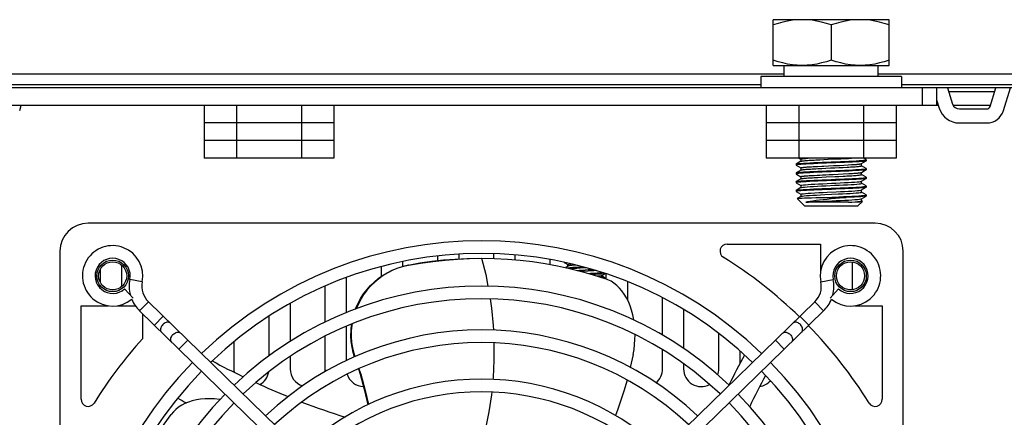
# Model space of a CAD drawing. Extents: x -4139 to -1089, y -1564 to 1941.
# Tile 142 of 160: x -3031 to -2891, y 1669 to 1726. Entities that reach past the tile are written whole.
import ezdxf

# ---------------------------------------------------------------- set-up
doc = ezdxf.new("R2010")
doc.units = 0
doc.header["$LTSCALE"] = 23.1
for name, color, linetype in [('E_FENGSHANZHAO_D120_2_10_1', 7, 'CONTINUOUS'), ('E_FENGSHANZHAO_D120_2_5_1_', 7, 'CONTINUOUS'), ('E_FENGSHANZHAO_D120_2_7_1_', 7, 'CONTINUOUS'), ('E_FENGSHANZHAO_D120_2_8_1_', 7, 'CONTINUOUS'), ('E_FENGSHANZHAO_D120_2_9_1_', 7, 'CONTINUOUS'), ('FAN_ADDA_AD1224UB-F51_4_1_', 7, 'CONTINUOUS'), ('LDZHJ_SZCYZT_M6X14_3_1_AM_', 7, 'CONTINUOUS'), ('LSZHJ_SZCLJT_M10X20_1_1_AM', 7, 'CONTINUOUS'), ('SE5M_BASE_FAN_A_3_1_1_AM_0', 7, 'CONTINUOUS'), ('SE5M_BASE_P3_A_3_1_AM_0', 7, 'CONTINUOUS'), ('SE5M_BOTTOM_A_3_1_1_AM_0', 7, 'CONTINUOUS'), ('SE5M_GND_A_3_10_1_AM_0', 7, 'CONTINUOUS'), ('SE5M_GND_A_3_13_1_AM_0', 7, 'CONTINUOUS'), ('SE5M_GND_A_3_14_1_AM_0', 7, 'CONTINUOUS'), ('SE5M_GND_A_3_17_1_AM_0', 7, 'CONTINUOUS'), ('SE5M_GND_A_3_1_1_AM_0', 7, 'CONTINUOUS'), ('SE5M_GND_A_3_6_1_AM_0', 7, 'CONTINUOUS'), ('SE5M_GND_A_3_9_1_AM_0', 7, 'CONTINUOUS'), ('SV5M_ZHONGCENG_A_5_1_1_AM_', 7, 'CONTINUOUS')]:
    doc.layers.add(name, color=color, linetype=linetype)

msp = doc.modelspace()

# ---------------------------------------------------------------- linework, layer by layer
at = {"layer": 'E_FENGSHANZHAO_D120_2_10_1', "color": 7}
for radius, start, end in [(57.5, 46.1248, 133.8752), (55.7, 46.1858, 133.8142), (57.5, 135.6699, 224.3301), (57.5, 315.6699, 44.3301), (55.7, 135.6661, 224.3339), (55.7, 315.6661, 44.3339)]:
    msp.add_arc((-2965.14, 1636.66), radius, start, end, dxfattribs=at)
at = {"layer": 'E_FENGSHANZHAO_D120_2_5_1_', "color": 2}
for p, q in [((-3013.43, 1688.3), (-3015.19, 1688.66)), ((-2916.85, 1688.3), (-2915.09, 1688.66)), ((-3012.55, 1685.46), (-3013.81, 1684.17)), ((-2916.47, 1684.17), (-2917.73, 1685.46)), ((-3011.69, 1682.12), (-3010.44, 1683.41)), ((-2919.84, 1683.41), (-2918.58, 1682.12)), ((-3006.96, 1680.02), (-3008.21, 1678.73)), ((-2922.07, 1678.73), (-2923.32, 1680.02))]:
    msp.add_line(p, q, dxfattribs=at)
at = {"layer": 'E_FENGSHANZHAO_D120_2_5_1_', "color": 7}
for p, q in [((-3014.73, 1686), (-3015.95, 1687.32)), ((-2914.33, 1687.32), (-2915.55, 1686)), ((-2965.91, 1640.07), (-3012.55, 1685.46)), ((-2964.37, 1640.07), (-2917.73, 1685.46)), ((-2967.16, 1638.78), (-3013.81, 1684.17)), ((-2963.12, 1638.78), (-2916.47, 1684.17))]:
    msp.add_line(p, q, dxfattribs=at)
at = {"layer": 'E_FENGSHANZHAO_D120_2_5_1_', "color": 2}
for points in [[(-3010.51, 1682.22), (-3010.6, 1682.11), (-3010.68, 1682), (-3010.74, 1681.88), (-3010.79, 1681.76), (-3010.82, 1681.63), (-3010.83, 1681.51), (-3010.82, 1681.4), (-3010.79, 1681.3), (-3010.74, 1681.21), (-3010.68, 1681.13)], [(-3009.43, 1682.42), (-3009.5, 1682.48), (-3009.6, 1682.53), (-3009.7, 1682.55), (-3009.81, 1682.56), (-3009.93, 1682.55), (-3010.05, 1682.51), (-3010.17, 1682.46), (-3010.29, 1682.4), (-3010.41, 1682.31), (-3010.51, 1682.22)], [(-2919.77, 1682.22), (-2919.87, 1682.31), (-2919.99, 1682.4), (-2920.1, 1682.46), (-2920.23, 1682.51), (-2920.35, 1682.55), (-2920.47, 1682.56), (-2920.58, 1682.55), (-2920.68, 1682.53), (-2920.77, 1682.48), (-2920.85, 1682.42)], [(-2919.6, 1681.13), (-2919.53, 1681.21), (-2919.49, 1681.3), (-2919.46, 1681.4), (-2919.45, 1681.51), (-2919.46, 1681.63), (-2919.49, 1681.76), (-2919.53, 1681.88), (-2919.6, 1682), (-2919.68, 1682.11), (-2919.77, 1682.22)], [(-3009.23, 1679.72), (-3009.29, 1679.79), (-3009.34, 1679.88), (-3009.37, 1679.99), (-3009.38, 1680.1), (-3009.37, 1680.22), (-3009.34, 1680.34), (-3009.29, 1680.46), (-3009.23, 1680.58), (-3009.15, 1680.7), (-3009.06, 1680.8)], [(-3009.06, 1680.8), (-3008.95, 1680.9), (-3008.84, 1680.98), (-3008.72, 1681.05), (-3008.6, 1681.1), (-3008.48, 1681.13), (-3008.36, 1681.14), (-3008.25, 1681.14), (-3008.14, 1681.11), (-3008.05, 1681.07), (-3007.97, 1681.01)], [(-2922.31, 1681.01), (-2922.23, 1681.07), (-2922.14, 1681.11), (-2922.03, 1681.14), (-2921.92, 1681.14), (-2921.8, 1681.13), (-2921.68, 1681.1), (-2921.56, 1681.05), (-2921.44, 1680.98), (-2921.33, 1680.9), (-2921.22, 1680.8)], [(-2921.22, 1680.8), (-2921.13, 1680.7), (-2921.05, 1680.58), (-2920.99, 1680.46), (-2920.94, 1680.34), (-2920.91, 1680.22), (-2920.9, 1680.1), (-2920.91, 1679.99), (-2920.94, 1679.88), (-2920.99, 1679.79), (-2921.05, 1679.72)]]:
    msp.add_lwpolyline(points, dxfattribs=at)
at = {"layer": 'E_FENGSHANZHAO_D120_2_5_1_', "color": 7}
for centre, radius, start, end in [((-3017.64, 1689.16), 4.3, 348.4999, 309.249), ((-2912.64, 1689.16), 4.3, 230.751, 191.5001), ((-3017.64, 1689.16), 2.5, 348.4999, 312.6679), ((-2912.64, 1689.16), 2.5, 227.3321, 191.5001), ((-3010.39, 1687.68), 4.9, 168.4999, 194.9355), ((-2919.89, 1687.68), 4.9, 345.0645, 11.5001), ((-3010.39, 1687.68), 3.1, 168.4999, 225.7794), ((-2919.89, 1687.68), 3.1, 314.2206, 11.5001), ((-3010.39, 1687.68), 4.9, 202.195, 225.7794), ((-2919.89, 1687.68), 4.9, 314.2206, 337.805)]:
    msp.add_arc(centre, radius, start, end, dxfattribs=at)
at = {"layer": 'E_FENGSHANZHAO_D120_2_7_1_', "color": 7}
for radius, start, end in [(37.8, 47.1183, 132.8817), (36, 47.2633, 132.7367)]:
    msp.add_arc((-2965.14, 1636.66), radius, start, end, dxfattribs=at)
at = {"layer": 'E_FENGSHANZHAO_D120_2_8_1_', "color": 7}
for radius, start, end in [(44.8, 46.6652, 133.3348), (43, 46.7675, 133.2325)]:
    msp.add_arc((-2965.14, 1636.66), radius, start, end, dxfattribs=at)
at = {"layer": 'E_FENGSHANZHAO_D120_2_9_1_', "color": 7}
for radius, start, end in [(51.05, 46.3656, 133.6344), (49.25, 46.444, 133.556), (51.05, 135.6561, 224.3439), (51.05, 315.6561, 44.3439), (49.25, 135.6516, 224.3484), (49.25, 315.6516, 44.3484)]:
    msp.add_arc((-2965.14, 1636.66), radius, start, end, dxfattribs=at)
at = {"layer": 'FAN_ADDA_AD1224UB-F51_4_1_', "color": 7}
for p, q in [((-2909.14, 1696.66), (-3021.14, 1696.66)), ((-3025.14, 1692.66), (-3025.14, 1580.66)), ((-2930.21, 1693.66), (-2916.89, 1693.66)), ((-2916.89, 1693.66), (-2916.89, 1689.78)), ((-2905.14, 1580.66), (-2905.14, 1692.66)), ((-2966.86, 1691.63), (-2965.2, 1691.66)), ((-2965.22, 1691.66), (-2965.14, 1691.66)), ((-3022.14, 1684.91), (-3018.25, 1684.91)), ((-3022.14, 1671.59), (-3022.14, 1684.91)), ((-3017.02, 1684.91), (-3014.43, 1684.91)), ((-2912.03, 1684.91), (-2908.14, 1684.91)), ((-2908.14, 1684.91), (-2908.14, 1671.59)), ((-3013.39, 1683.77), (-3013.39, 1680.21)), ((-2943.57, 1677.97), (-2943.98, 1676.13))]:
    msp.add_line(p, q, dxfattribs=at)
for points in [[(-2975.6, 1690.7), (-2973.92, 1691), (-2972.23, 1691.24), (-2970.55, 1691.42), (-2968.88, 1691.55), (-2967.21, 1691.63), (-2965.63, 1691.66)], [(-2975.55, 1690.66), (-2973.81, 1690.97), (-2972.06, 1691.22), (-2970.32, 1691.41), (-2968.59, 1691.55), (-2966.86, 1691.63)], [(-2965.14, 1691.66), (-2963.28, 1691.63), (-2961.44, 1691.53), (-2959.65, 1691.38), (-2957.88, 1691.18), (-2956.1, 1690.91), (-2954.35, 1690.59), (-2952.62, 1690.21), (-2950.91, 1689.79), (-2949.24, 1689.31), (-2947.61, 1688.79)], [(-2983.07, 1684.43), (-2983.03, 1684.56), (-2982.71, 1685.26), (-2982.35, 1685.94), (-2981.94, 1686.58), (-2981.47, 1687.19), (-2980.96, 1687.77), (-2980.44, 1688.28), (-2979.87, 1688.76), (-2979.25, 1689.2), (-2978.59, 1689.61), (-2977.88, 1689.97), (-2977.15, 1690.27), (-2976.39, 1690.51), (-2975.6, 1690.7)], [(-2975.55, 1690.66), (-2976.31, 1690.48), (-2977.06, 1690.25), (-2977.79, 1689.95), (-2978.49, 1689.6), (-2979.16, 1689.2), (-2979.78, 1688.75), (-2980.35, 1688.27), (-2980.89, 1687.76), (-2981.41, 1687.18), (-2981.88, 1686.55), (-2982.3, 1685.89), (-2982.67, 1685.2), (-2982.99, 1684.48), (-2983, 1684.46)], [(-2943.47, 1682.87), (-2943.48, 1682.92), (-2943.61, 1683.61), (-2943.79, 1684.27), (-2944.01, 1684.9), (-2944.25, 1685.49), (-2944.53, 1686.04), (-2944.84, 1686.55), (-2945.17, 1687.01), (-2945.52, 1687.42), (-2945.9, 1687.79), (-2946.3, 1688.11), (-2946.72, 1688.38), (-2947.16, 1688.61), (-2947.61, 1688.79)], [(-2983.21, 1677.64), (-2983.4, 1678.25), (-2983.57, 1679), (-2983.69, 1679.8), (-2983.74, 1680.61), (-2983.72, 1681.45), (-2983.64, 1682.28), (-2983.64, 1682.29)], [(-2983.57, 1682.32), (-2983.6, 1682.15), (-2983.68, 1681.33), (-2983.68, 1680.51), (-2983.63, 1679.7), (-2983.51, 1678.91), (-2983.33, 1678.15), (-2983.17, 1677.66)], [(-2943.57, 1677.97), (-2943.45, 1678.67), (-2943.36, 1679.38), (-2943.31, 1680.1), (-2943.3, 1680.79)], [(-2982.66, 1675.92), (-2982.42, 1675.19), (-2981.78, 1672.84), (-2981.34, 1670.79)], [(-2982.61, 1675.94), (-2982.34, 1675.16), (-2981.7, 1672.86), (-2981.23, 1670.84)], [(-2944.44, 1674.33), (-2944.89, 1672.74), (-2945.75, 1670.18), (-2946.1, 1669.31)], [(-3002.38, 1671.55), (-3002.44, 1671.56), (-3003.14, 1671.64), (-3003.83, 1671.67), (-3004.49, 1671.67), (-3005.13, 1671.61), (-3005.73, 1671.52), (-3006.31, 1671.38), (-3006.85, 1671.21), (-3007.35, 1671), (-3007.82, 1670.75), (-3008.25, 1670.47), (-3008.64, 1670.16), (-3008.99, 1669.81), (-3009.31, 1669.43)], [(-3017.45, 1653.65), (-3016.84, 1655.42), (-3016.19, 1657.13), (-3015.49, 1658.79), (-3014.75, 1660.41), (-3013.94, 1662.02), (-3013.1, 1663.59), (-3012.2, 1665.12), (-3011.27, 1666.61), (-3010.3, 1668.05), (-3009.3, 1669.44)]]:
    msp.add_lwpolyline(points, dxfattribs=at)
at = {"layer": 'FAN_ADDA_AD1224UB-F51_4_1_', "color": 2}
for points in [[(-2965.14, 1691.66), (-2964.56, 1689.33), (-2964.23, 1687.68)], [(-2975.55, 1690.66), (-2975.56, 1690.67), (-2975.57, 1690.67), (-2975.58, 1690.68), (-2975.59, 1690.69), (-2975.59, 1690.69), (-2975.6, 1690.7)], [(-2963.93, 1685.87), (-2963.74, 1684.54), (-2963.5, 1682.1), (-2963.46, 1681.41)], [(-2963.38, 1679.6), (-2963.38, 1677.17), (-2963.5, 1674.7), (-2963.53, 1674.41)], [(-2963.7, 1672.61), (-2963.74, 1672.24), (-2964.1, 1669.81), (-2964.57, 1667.44)]]:
    msp.add_lwpolyline(points, dxfattribs=at)
at = {"layer": 'FAN_ADDA_AD1224UB-F51_4_1_', "color": 7}
for centre in [(-3017.64, 1689.16), (-2912.64, 1689.16)]:
    msp.add_circle(centre, 2.25, dxfattribs=at)
for centre, radius, start, end in [((-3021.14, 1692.66), 4, 90, 180), ((-2909.14, 1692.66), 4, 0, 90), ((-2930.21, 1692.66), 1, 90, 238.0473), ((-2965.14, 1636.66), 65, 45.9019, 58.0473), ((-2965.14, 1636.66), 65, 31.9527, 44.3177), ((-2965.14, 1636.66), 65, 137.9284, 148.0473), ((-2827.97, 1622.94), 113.88, 151.1499, 153.5753), ((-2951.42, 1773.82), 109.88, 241.7209, 244.3108), ((-2827.97, 1622.94), 109.88, 151.7209, 154.3108), ((-2951.42, 1773.82), 109.88, 245.3383, 247.9449), ((-3021.14, 1671.59), 1, 180, 328.0473), ((-2951.42, 1773.82), 116.88, 240.8434, 241.5306), ((-2909.14, 1671.59), 1, 211.9527, 360), ((-2951.42, 1773.82), 109.88, 249.0543, 252.4454)]:
    msp.add_arc(centre, radius, start, end, dxfattribs=at)
at = {"layer": 'LDZHJ_SZCYZT_M6X14_3_1_AM_', "color": 7}
for p, q in [((-2953.38, 1691.06), (-2952.85, 1690.76)), ((-2952.83, 1690.56), (-2953.21, 1690.34)), ((-2952.85, 1690.54), (-2952.85, 1690.77)), ((-2952.81, 1690.57), (-2952.83, 1690.56)), ((-2951.09, 1690.29), (-2950.27, 1690.33)), ((-2949.96, 1689.82), (-2950.83, 1689.76)), ((-2949.48, 1689.38), (-2948.93, 1689.41)), ((-2947.97, 1689.24), (-2947.95, 1689.25)), ((-2947.95, 1689.25), (-2947.52, 1689.49)), ((-2947.93, 1689.04), (-2947.93, 1689.25)), ((-2947.4, 1688.74), (-2947.93, 1689.05)), ((-2947.39, 1688.73), (-2947.4, 1688.74))]:
    msp.add_line(p, q, dxfattribs=at)
for points in [[(-2953.39, 1691.08), (-2953.39, 1691.08), (-2953.38, 1691.09), (-2953.37, 1691.09)], [(-2953.38, 1691.06), (-2953.38, 1691.07), (-2953.39, 1691.08)], [(-2953.03, 1690.3), (-2952.89, 1690.32), (-2952.56, 1690.35), (-2952.15, 1690.38), (-2951.68, 1690.41), (-2951.17, 1690.44), (-2950.76, 1690.46)], [(-2952.85, 1690.77), (-2952.81, 1690.79), (-2952.7, 1690.82), (-2952.52, 1690.85), (-2952.39, 1690.86)], [(-2951.73, 1690.7), (-2951.97, 1690.68), (-2952.27, 1690.65), (-2952.52, 1690.62), (-2952.7, 1690.6), (-2952.81, 1690.57)], [(-2952.56, 1690.2), (-2952.5, 1690.2), (-2952.08, 1690.23), (-2951.61, 1690.26), (-2951.09, 1690.29)], [(-2951.52, 1689.94), (-2951.24, 1689.96), (-2950.83, 1689.99), (-2950.4, 1690.01), (-2949.97, 1690.04), (-2949.56, 1690.07), (-2949.43, 1690.08)], [(-2948.84, 1689.9), (-2949.17, 1689.87), (-2949.56, 1689.85), (-2949.96, 1689.82)], [(-2949.92, 1689.5), (-2949.66, 1689.52), (-2949.16, 1689.54), (-2948.69, 1689.57), (-2948.27, 1689.6), (-2947.96, 1689.63)], [(-2948.93, 1689.41), (-2948.48, 1689.44), (-2948.1, 1689.47), (-2947.79, 1689.49), (-2947.6, 1689.52)], [(-2948.7, 1689.14), (-2948.5, 1689.15), (-2948.26, 1689.18), (-2948.08, 1689.21), (-2947.97, 1689.24)], [(-2947.93, 1689.04), (-2947.97, 1689.01), (-2948.08, 1688.98), (-2948.18, 1688.97)]]:
    msp.add_lwpolyline(points, dxfattribs=at)
at = {"layer": 'LSZHJ_SZCLJT_M10X20_1_1_AM', "color": 7}
for p, q in [((-2907.14, 1725.61), (-2923.64, 1725.61)), ((-2923.64, 1719.11), (-2923.64, 1725.61)), ((-2915.39, 1724.87), (-2915.39, 1719.84)), ((-2907.14, 1719.11), (-2907.14, 1725.61)), ((-2923.64, 1719.11), (-2907.14, 1719.11)), ((-2922.09, 1717.51), (-2922.09, 1719.11)), ((-2908.73, 1719.11), (-2908.73, 1717.51)), ((-2905.39, 1717.51), (-2925.39, 1717.51)), ((-2925.39, 1717.51), (-2925.39, 1715.91)), ((-2905.39, 1717.51), (-2905.39, 1715.91)), ((-2919.7, 1705.46), (-2920.38, 1705.07)), ((-2919.97, 1705.91), (-2919.72, 1705.76)), ((-2919.71, 1705.77), (-2919.71, 1705.45)), ((-2919.21, 1705.87), (-2919.11, 1705.87)), ((-2919.11, 1705.87), (-2919.01, 1705.88)), ((-2919.01, 1705.88), (-2918.9, 1705.89)), ((-2918.9, 1705.89), (-2918.78, 1705.9)), ((-2918.78, 1705.9), (-2918.68, 1705.91)), ((-2917.02, 1705.68), (-2916.43, 1705.71)), ((-2916.43, 1705.71), (-2915.83, 1705.74)), ((-2915.83, 1705.74), (-2914.6, 1705.8)), ((-2914.6, 1705.8), (-2914, 1705.83)), ((-2911.08, 1705.13), (-2910.4, 1705.52)), ((-2910.6, 1705.81), (-2910.77, 1705.91)), ((-2910.43, 1705.71), (-2910.6, 1705.81)), ((-2910.4, 1705.7), (-2910.43, 1705.71)), ((-2910.4, 1705.52), (-2910.43, 1705.51)), ((-2910.39, 1705.68), (-2910.4, 1705.7)), ((-2910.39, 1705.53), (-2910.4, 1705.52)), ((-2910.39, 1705.68), (-2910.39, 1705.53)), ((-2920.39, 1705.06), (-2920.38, 1705.07)), ((-2920.39, 1705.06), (-2920.39, 1704.91)), ((-2920.39, 1704.91), (-2920.38, 1704.89)), ((-2920.39, 1703.81), (-2920.38, 1703.82)), ((-2920.39, 1703.81), (-2920.39, 1703.66)), ((-2920.38, 1705.07), (-2920.35, 1705.08)), ((-2920.38, 1704.89), (-2919.72, 1704.51)), ((-2919.7, 1704.21), (-2920.38, 1703.82)), ((-2920.38, 1703.82), (-2920.35, 1703.83)), ((-2919.71, 1704.52), (-2919.71, 1704.2)), ((-2919.26, 1704.61), (-2919.17, 1704.62)), ((-2919.17, 1704.62), (-2919.07, 1704.63)), ((-2919.07, 1704.63), (-2918.96, 1704.64)), ((-2918.96, 1704.64), (-2918.79, 1704.65)), ((-2918.79, 1704.65), (-2918.6, 1704.66)), ((-2918.6, 1704.66), (-2918.39, 1704.68)), ((-2918.39, 1704.68), (-2918.17, 1704.69)), ((-2918.17, 1704.69), (-2917.94, 1704.71)), ((-2917.94, 1704.71), (-2917.7, 1704.72)), ((-2917.7, 1704.72), (-2917.36, 1704.74)), ((-2917.31, 1704.42), (-2916.73, 1704.45)), ((-2916.73, 1704.45), (-2916.13, 1704.48)), ((-2916.63, 1704.77), (-2916.44, 1704.78)), ((-2916.44, 1704.78), (-2915.77, 1704.81)), ((-2915.77, 1704.81), (-2915.08, 1704.84)), ((-2914.69, 1704.86), (-2914.21, 1704.88)), ((-2914.27, 1704.56), (-2913.68, 1704.59)), ((-2914.21, 1704.88), (-2913.57, 1704.92)), ((-2913.68, 1704.59), (-2913.13, 1704.62)), ((-2913.57, 1704.92), (-2912.97, 1704.95)), ((-2912.97, 1704.95), (-2912.51, 1704.98)), ((-2912.51, 1704.98), (-2912.23, 1704.99)), ((-2912.23, 1704.99), (-2912.03, 1705.01)), ((-2912.03, 1705.01), (-2911.91, 1705.02)), ((-2911.91, 1705.02), (-2911.8, 1705.02)), ((-2911.8, 1705.02), (-2911.69, 1705.03)), ((-2911.69, 1705.03), (-2911.6, 1705.04)), ((-2911.65, 1703.79), (-2911.56, 1703.8)), ((-2911.56, 1703.8), (-2911.47, 1703.81)), ((-2911.08, 1703.88), (-2910.4, 1704.27)), ((-2911.07, 1704.82), (-2911.07, 1705.13)), ((-2911.07, 1703.57), (-2911.07, 1703.88)), ((-2910.4, 1704.45), (-2911.06, 1704.83)), ((-2910.4, 1704.27), (-2910.43, 1704.26)), ((-2910.39, 1704.43), (-2910.4, 1704.45)), ((-2910.39, 1704.28), (-2910.4, 1704.27)), ((-2910.39, 1704.43), (-2910.39, 1704.28)), ((-2920.39, 1703.66), (-2920.38, 1703.64)), ((-2920.39, 1702.56), (-2920.38, 1702.57)), ((-2920.39, 1702.56), (-2920.39, 1702.41)), ((-2920.39, 1702.41), (-2920.38, 1702.39)), ((-2920.38, 1703.65), (-2920.33, 1703.62)), ((-2919.7, 1702.96), (-2920.38, 1702.57)), ((-2920.38, 1702.57), (-2920.35, 1702.58)), ((-2920.38, 1702.39), (-2919.72, 1702.01)), ((-2920.33, 1703.62), (-2919.71, 1703.26)), ((-2919.71, 1703.27), (-2919.71, 1702.95)), ((-2919.26, 1703.36), (-2919.17, 1703.37)), ((-2919.17, 1703.37), (-2919.07, 1703.38)), ((-2919.07, 1703.38), (-2918.97, 1703.39)), ((-2918.97, 1703.39), (-2918.85, 1703.4)), ((-2918.85, 1703.4), (-2918.73, 1703.4)), ((-2918.73, 1703.4), (-2918.54, 1703.42)), ((-2918.54, 1703.42), (-2918.33, 1703.43)), ((-2918.33, 1703.43), (-2918.11, 1703.44)), ((-2918.11, 1703.44), (-2917.79, 1703.46)), ((-2917.79, 1703.46), (-2917.37, 1703.49)), ((-2917.37, 1703.49), (-2917.01, 1703.5)), ((-2917.29, 1703.17), (-2916.72, 1703.2)), ((-2917.01, 1703.5), (-2916.64, 1703.52)), ((-2916.72, 1703.2), (-2916.12, 1703.23)), ((-2916.64, 1703.52), (-2916.17, 1703.54)), ((-2916.17, 1703.54), (-2915.68, 1703.57)), ((-2916.12, 1703.23), (-2914.89, 1703.28)), ((-2915.68, 1703.57), (-2915.09, 1703.59)), ((-2915.09, 1703.59), (-2913.67, 1703.66)), ((-2913.67, 1703.66), (-2912.9, 1703.7)), ((-2912.9, 1703.7), (-2912.59, 1703.72)), ((-2912.59, 1703.72), (-2912.37, 1703.73)), ((-2912.37, 1703.73), (-2912.17, 1703.75)), ((-2912.17, 1703.75), (-2911.98, 1703.76)), ((-2911.98, 1703.76), (-2911.86, 1703.77)), ((-2911.86, 1703.77), (-2911.76, 1703.78)), ((-2911.76, 1703.78), (-2911.65, 1703.79)), ((-2911.08, 1702.63), (-2911.07, 1702.63)), ((-2910.4, 1703.19), (-2911.07, 1703.58)), ((-2911.07, 1702.63), (-2910.4, 1703.02)), ((-2911.07, 1702.32), (-2911.07, 1702.64)), ((-2910.4, 1703.02), (-2910.43, 1703.01)), ((-2910.39, 1703.18), (-2910.4, 1703.2)), ((-2910.39, 1703.03), (-2910.4, 1703.02)), ((-2910.39, 1703.18), (-2910.39, 1703.03)), ((-2920.39, 1701.31), (-2920.38, 1701.32)), ((-2920.39, 1701.31), (-2920.39, 1701.16)), ((-2920.39, 1701.16), (-2920.38, 1701.14)), ((-2919.7, 1701.71), (-2920.38, 1701.32)), ((-2920.38, 1701.32), (-2920.35, 1701.33)), ((-2920.38, 1701.14), (-2919.72, 1700.76)), ((-2919.71, 1702.02), (-2919.71, 1701.7)), ((-2919.7, 1701.71), (-2919.61, 1701.74)), ((-2911.08, 1701.38), (-2911.07, 1701.38)), ((-2911.07, 1701.38), (-2910.4, 1701.77)), ((-2911.07, 1701.07), (-2911.07, 1701.39)), ((-2910.4, 1701.95), (-2911.06, 1702.33)), ((-2910.4, 1700.7), (-2911.06, 1701.08)), ((-2910.4, 1701.77), (-2910.43, 1701.76)), ((-2910.39, 1701.93), (-2910.4, 1701.95)), ((-2910.39, 1701.78), (-2910.4, 1701.77)), ((-2910.39, 1701.93), (-2910.39, 1701.78)), ((-2919.7, 1700.46), (-2920.23, 1700.16)), ((-2920.23, 1700.15), (-2920.23, 1700.16)), ((-2919.19, 1699.11), (-2920.23, 1700.15)), ((-2919.71, 1700.77), (-2919.71, 1700.45)), ((-2919.7, 1700.46), (-2919.64, 1700.49)), ((-2912.93, 1699.63), (-2919.02, 1699.63)), ((-2916.93, 1700.31), (-2916.28, 1700.33)), ((-2916.93, 1700.31), (-2913.26, 1700.31)), ((-2916.28, 1700.72), (-2914.39, 1700.81)), ((-2916.28, 1700.33), (-2914.28, 1700.41)), ((-2913.61, 1700.27), (-2915.39, 1700.1)), ((-2913.26, 1700.31), (-2913.61, 1700.27)), ((-2911.59, 1699.11), (-2910.94, 1699.75)), ((-2911.08, 1700.13), (-2910.4, 1700.52)), ((-2911.07, 1699.82), (-2911.07, 1700.13)), ((-2910.95, 1699.76), (-2911.06, 1699.83)), ((-2910.98, 1699.74), (-2910.94, 1699.75)), ((-2910.57, 1700.63), (-2910.43, 1700.66)), ((-2910.43, 1700.66), (-2910.39, 1700.68)), ((-2910.39, 1700.68), (-2910.4, 1700.7)), ((-2910.39, 1700.53), (-2910.4, 1700.52)), ((-2910.39, 1700.68), (-2910.39, 1700.53)), ((-2919.19, 1699.11), (-2911.59, 1699.11))]:
    msp.add_line(p, q, dxfattribs=at)
for points in [[(-2919.51, 1725.61), (-2920.22, 1725.58), (-2920.92, 1725.52), (-2921.6, 1725.41), (-2922.27, 1725.27), (-2922.95, 1725.09), (-2923.64, 1724.87)], [(-2915.39, 1724.87), (-2916.08, 1725.09), (-2916.76, 1725.27), (-2917.43, 1725.41), (-2918.11, 1725.52), (-2918.81, 1725.58), (-2919.51, 1725.61)], [(-2911.26, 1725.61), (-2911.97, 1725.58), (-2912.67, 1725.52), (-2913.35, 1725.41), (-2914.02, 1725.27), (-2914.7, 1725.09), (-2915.39, 1724.87)], [(-2907.14, 1724.87), (-2907.83, 1725.09), (-2908.51, 1725.27), (-2909.18, 1725.41), (-2909.86, 1725.52), (-2910.56, 1725.58), (-2911.26, 1725.61)], [(-2919.51, 1719.11), (-2920.22, 1719.13), (-2920.91, 1719.2), (-2921.59, 1719.3), (-2922.27, 1719.45), (-2922.95, 1719.63), (-2923.64, 1719.84)], [(-2915.39, 1719.84), (-2916.08, 1719.63), (-2916.76, 1719.45), (-2917.44, 1719.3), (-2918.12, 1719.2), (-2918.81, 1719.13), (-2919.51, 1719.11)], [(-2911.26, 1719.11), (-2911.97, 1719.13), (-2912.66, 1719.2), (-2913.34, 1719.3), (-2914.02, 1719.45), (-2914.7, 1719.63), (-2915.39, 1719.84)], [(-2907.14, 1719.84), (-2907.83, 1719.63), (-2908.51, 1719.45), (-2909.19, 1719.3), (-2909.87, 1719.2), (-2910.56, 1719.13), (-2911.26, 1719.11)], [(-2920.35, 1705.08), (-2920.22, 1705.11), (-2920.01, 1705.14), (-2919.72, 1705.16), (-2919.35, 1705.19), (-2918.92, 1705.21), (-2918.42, 1705.24), (-2917.88, 1705.27), (-2917.29, 1705.29), (-2916.67, 1705.32), (-2916.03, 1705.34), (-2915.38, 1705.37), (-2914.73, 1705.4), (-2914.08, 1705.42), (-2913.47, 1705.45), (-2912.88, 1705.47), (-2912.34, 1705.5), (-2911.85, 1705.53), (-2911.42, 1705.55), (-2911.06, 1705.58), (-2910.77, 1705.6), (-2910.56, 1705.63)], [(-2910.43, 1705.51), (-2910.56, 1705.48), (-2910.77, 1705.45), (-2911.06, 1705.43), (-2911.42, 1705.4), (-2911.85, 1705.38), (-2912.35, 1705.35), (-2912.9, 1705.32), (-2913.49, 1705.3), (-2914.11, 1705.27), (-2914.75, 1705.25), (-2915.4, 1705.22), (-2916.05, 1705.19), (-2916.69, 1705.17), (-2917.3, 1705.14), (-2917.89, 1705.12), (-2918.43, 1705.09), (-2918.93, 1705.06), (-2919.36, 1705.04), (-2919.72, 1705.01), (-2920.01, 1704.99), (-2920.22, 1704.96)], [(-2919.71, 1705.77), (-2919.71, 1705.77), (-2919.71, 1705.77), (-2919.71, 1705.78), (-2919.7, 1705.78), (-2919.69, 1705.79), (-2919.68, 1705.79), (-2919.67, 1705.8), (-2919.65, 1705.8), (-2919.63, 1705.81), (-2919.61, 1705.81), (-2919.59, 1705.81), (-2919.57, 1705.82), (-2919.54, 1705.82), (-2919.51, 1705.83), (-2919.48, 1705.83), (-2919.45, 1705.84), (-2919.41, 1705.84), (-2919.38, 1705.85), (-2919.34, 1705.85), (-2919.29, 1705.86), (-2919.25, 1705.86), (-2919.21, 1705.87)], [(-2919.7, 1705.46), (-2919.68, 1705.47), (-2919.64, 1705.49)], [(-2919.64, 1705.49), (-2919.57, 1705.5), (-2919.48, 1705.51), (-2919.37, 1705.53), (-2919.24, 1705.54), (-2919.09, 1705.56), (-2918.92, 1705.57), (-2918.74, 1705.58), (-2918.53, 1705.6), (-2918.31, 1705.61), (-2918.08, 1705.63), (-2917.83, 1705.64), (-2917.57, 1705.66), (-2917.3, 1705.67), (-2917.02, 1705.68)], [(-2914, 1705.83), (-2913.71, 1705.84), (-2913.44, 1705.85), (-2913.17, 1705.87), (-2912.91, 1705.88), (-2912.67, 1705.9), (-2912.48, 1705.91)], [(-2910.56, 1705.63), (-2910.43, 1705.66), (-2910.39, 1705.68)], [(-2920.22, 1704.96), (-2920.35, 1704.93), (-2920.39, 1704.91)], [(-2920.35, 1703.83), (-2920.22, 1703.86), (-2920.01, 1703.89), (-2919.72, 1703.91), (-2919.35, 1703.94), (-2918.92, 1703.96), (-2918.42, 1703.99), (-2917.87, 1704.02), (-2917.29, 1704.04), (-2916.69, 1704.07), (-2916.05, 1704.09), (-2915.4, 1704.12), (-2914.75, 1704.15), (-2914.11, 1704.17), (-2913.5, 1704.2), (-2912.92, 1704.22), (-2912.37, 1704.25), (-2911.88, 1704.28), (-2911.44, 1704.3), (-2911.07, 1704.33), (-2910.78, 1704.35), (-2910.56, 1704.38)], [(-2910.43, 1704.26), (-2910.56, 1704.23), (-2910.77, 1704.2), (-2911.06, 1704.18), (-2911.42, 1704.15), (-2911.85, 1704.13), (-2912.35, 1704.1), (-2912.9, 1704.07), (-2913.49, 1704.05), (-2914.11, 1704.02), (-2914.75, 1704), (-2915.4, 1703.97), (-2916.05, 1703.94), (-2916.69, 1703.92), (-2917.31, 1703.89), (-2917.89, 1703.87), (-2918.43, 1703.84), (-2918.93, 1703.81), (-2919.36, 1703.79), (-2919.72, 1703.76), (-2920.01, 1703.74), (-2920.22, 1703.71)], [(-2919.71, 1704.52), (-2919.71, 1704.52), (-2919.71, 1704.52), (-2919.71, 1704.53), (-2919.7, 1704.53), (-2919.69, 1704.54), (-2919.68, 1704.54), (-2919.67, 1704.55), (-2919.65, 1704.55), (-2919.63, 1704.56), (-2919.61, 1704.56), (-2919.59, 1704.57), (-2919.57, 1704.57), (-2919.54, 1704.57), (-2919.51, 1704.58), (-2919.48, 1704.58), (-2919.45, 1704.59), (-2919.42, 1704.59), (-2919.38, 1704.6), (-2919.34, 1704.6), (-2919.3, 1704.61), (-2919.26, 1704.61)], [(-2919.7, 1704.21), (-2919.69, 1704.22), (-2919.64, 1704.23)], [(-2919.64, 1704.23), (-2919.58, 1704.25), (-2919.49, 1704.26), (-2919.38, 1704.28), (-2919.26, 1704.29), (-2919.11, 1704.31), (-2918.94, 1704.32), (-2918.76, 1704.33), (-2918.55, 1704.35), (-2918.33, 1704.36), (-2918.09, 1704.38), (-2917.84, 1704.39), (-2917.58, 1704.41), (-2917.31, 1704.42)], [(-2917.36, 1704.74), (-2916.73, 1704.77), (-2916.63, 1704.77)], [(-2916.13, 1704.48), (-2915.51, 1704.51), (-2915.19, 1704.52), (-2914.88, 1704.53), (-2914.27, 1704.56)], [(-2915.08, 1704.84), (-2914.89, 1704.85), (-2914.69, 1704.86)], [(-2913.13, 1704.62), (-2912.87, 1704.63), (-2912.63, 1704.65), (-2912.4, 1704.66), (-2912.19, 1704.68), (-2911.99, 1704.69), (-2911.81, 1704.71), (-2911.65, 1704.72), (-2911.5, 1704.73), (-2911.38, 1704.75), (-2911.27, 1704.76), (-2911.19, 1704.78), (-2911.13, 1704.79), (-2911.09, 1704.8), (-2911.07, 1704.82), (-2911.07, 1704.82)], [(-2911.6, 1705.04), (-2911.55, 1705.05), (-2911.51, 1705.05), (-2911.47, 1705.06), (-2911.43, 1705.06), (-2911.39, 1705.07), (-2911.35, 1705.07), (-2911.32, 1705.08), (-2911.29, 1705.08), (-2911.26, 1705.08), (-2911.23, 1705.09), (-2911.2, 1705.09), (-2911.18, 1705.1), (-2911.16, 1705.1), (-2911.14, 1705.11), (-2911.12, 1705.11), (-2911.11, 1705.12), (-2911.1, 1705.12), (-2911.09, 1705.12), (-2911.08, 1705.13)], [(-2911.47, 1703.81), (-2911.43, 1703.81), (-2911.39, 1703.82), (-2911.36, 1703.82), (-2911.32, 1703.82), (-2911.29, 1703.83), (-2911.26, 1703.83), (-2911.23, 1703.84), (-2911.21, 1703.84), (-2911.18, 1703.85), (-2911.16, 1703.85), (-2911.14, 1703.86), (-2911.12, 1703.86), (-2911.11, 1703.86), (-2911.1, 1703.87), (-2911.09, 1703.87), (-2911.08, 1703.88)], [(-2910.56, 1704.38), (-2910.43, 1704.41), (-2910.39, 1704.43)], [(-2920.22, 1703.71), (-2920.35, 1703.68), (-2920.39, 1703.66)], [(-2920.22, 1702.46), (-2920.35, 1702.43), (-2920.39, 1702.41)], [(-2920.35, 1702.58), (-2920.22, 1702.61), (-2920.01, 1702.64), (-2919.72, 1702.66), (-2919.36, 1702.69), (-2918.92, 1702.71), (-2918.43, 1702.74), (-2917.88, 1702.77), (-2917.3, 1702.79), (-2916.69, 1702.82), (-2916.05, 1702.84), (-2915.4, 1702.87), (-2914.76, 1702.9), (-2914.12, 1702.92), (-2913.5, 1702.95), (-2912.92, 1702.97), (-2912.37, 1703), (-2911.88, 1703.03), (-2911.44, 1703.05), (-2911.07, 1703.08), (-2910.78, 1703.1), (-2910.56, 1703.13)], [(-2910.43, 1703.01), (-2910.56, 1702.98), (-2910.77, 1702.95), (-2911.06, 1702.93), (-2911.42, 1702.9), (-2911.85, 1702.88), (-2912.35, 1702.85), (-2912.89, 1702.82), (-2913.49, 1702.8), (-2914.11, 1702.77), (-2914.75, 1702.75), (-2915.4, 1702.72), (-2916.05, 1702.69), (-2916.69, 1702.67), (-2917.31, 1702.64), (-2917.89, 1702.62), (-2918.44, 1702.59), (-2918.93, 1702.56), (-2919.36, 1702.54), (-2919.72, 1702.51), (-2920.01, 1702.49), (-2920.22, 1702.46)], [(-2919.71, 1703.27), (-2919.71, 1703.27), (-2919.71, 1703.27), (-2919.71, 1703.28), (-2919.7, 1703.28), (-2919.69, 1703.29), (-2919.68, 1703.29), (-2919.67, 1703.3), (-2919.65, 1703.3), (-2919.64, 1703.31), (-2919.62, 1703.31), (-2919.6, 1703.31), (-2919.57, 1703.32), (-2919.55, 1703.32), (-2919.52, 1703.33), (-2919.49, 1703.33), (-2919.46, 1703.34), (-2919.42, 1703.34), (-2919.39, 1703.35), (-2919.35, 1703.35), (-2919.31, 1703.35), (-2919.26, 1703.36)], [(-2919.71, 1702.02), (-2919.68, 1702.04), (-2919.56, 1702.07), (-2919.35, 1702.1), (-2919.05, 1702.13), (-2918.68, 1702.16), (-2918.24, 1702.19), (-2917.73, 1702.22), (-2917.18, 1702.24), (-2916.59, 1702.27), (-2915.97, 1702.3), (-2915.34, 1702.33), (-2914.71, 1702.36), (-2914.1, 1702.39), (-2913.52, 1702.42), (-2912.97, 1702.45), (-2912.48, 1702.48), (-2912.04, 1702.51), (-2911.68, 1702.54), (-2911.4, 1702.56), (-2911.2, 1702.59), (-2911.09, 1702.62), (-2911.08, 1702.63)], [(-2919.7, 1702.96), (-2919.68, 1702.97), (-2919.63, 1702.99)], [(-2919.63, 1702.99), (-2919.56, 1703), (-2919.48, 1703.01), (-2919.37, 1703.03), (-2919.24, 1703.04), (-2919.09, 1703.06), (-2918.92, 1703.07), (-2918.73, 1703.09), (-2918.53, 1703.1), (-2918.31, 1703.11), (-2918.07, 1703.13), (-2917.82, 1703.14), (-2917.56, 1703.16), (-2917.29, 1703.17)], [(-2914.89, 1703.28), (-2914.29, 1703.31), (-2913.7, 1703.34)], [(-2913.7, 1703.34), (-2913.42, 1703.35), (-2913.16, 1703.37), (-2912.9, 1703.38), (-2912.66, 1703.4), (-2912.43, 1703.41), (-2912.22, 1703.43), (-2912.02, 1703.44), (-2911.84, 1703.45), (-2911.67, 1703.47), (-2911.52, 1703.48), (-2911.4, 1703.5), (-2911.29, 1703.51), (-2911.2, 1703.52), (-2911.13, 1703.54), (-2911.09, 1703.55), (-2911.07, 1703.57), (-2911.07, 1703.57)], [(-2910.56, 1703.13), (-2910.43, 1703.16), (-2910.39, 1703.18)], [(-2920.22, 1701.21), (-2920.35, 1701.18), (-2920.39, 1701.16)], [(-2920.35, 1701.33), (-2920.22, 1701.36), (-2920.01, 1701.39), (-2919.72, 1701.41), (-2919.36, 1701.44), (-2918.93, 1701.46), (-2918.43, 1701.49), (-2917.88, 1701.52), (-2917.3, 1701.54), (-2916.69, 1701.57), (-2916.06, 1701.59), (-2915.41, 1701.62), (-2914.12, 1701.67)], [(-2910.43, 1701.76), (-2910.56, 1701.73), (-2910.77, 1701.7), (-2911.06, 1701.68), (-2911.42, 1701.65), (-2911.84, 1701.63), (-2912.33, 1701.6), (-2912.87, 1701.58), (-2913.46, 1701.55), (-2914.08, 1701.52), (-2914.72, 1701.5), (-2915.37, 1701.47), (-2916.02, 1701.45), (-2916.66, 1701.42), (-2917.28, 1701.39), (-2917.87, 1701.37), (-2918.42, 1701.34), (-2918.91, 1701.31), (-2919.34, 1701.29), (-2919.71, 1701.26), (-2920, 1701.24), (-2920.22, 1701.21)], [(-2919.71, 1700.77), (-2919.68, 1700.79), (-2919.55, 1700.82), (-2919.33, 1700.85), (-2919.04, 1700.88), (-2918.66, 1700.91), (-2918.22, 1700.94), (-2917.71, 1700.97), (-2917.15, 1701), (-2916.55, 1701.03), (-2915.94, 1701.05), (-2914.69, 1701.11)], [(-2919.61, 1701.74), (-2919.43, 1701.77), (-2919.17, 1701.8), (-2918.81, 1701.83), (-2918.39, 1701.86), (-2917.9, 1701.89), (-2917.35, 1701.92), (-2916.76, 1701.95), (-2916.14, 1701.98)], [(-2916.14, 1701.98), (-2914.87, 1702.04), (-2914.24, 1702.06), (-2913.64, 1702.09), (-2913.07, 1702.12), (-2912.56, 1702.15), (-2912.11, 1702.18), (-2911.73, 1702.21), (-2911.43, 1702.24), (-2911.22, 1702.27), (-2911.09, 1702.3), (-2911.07, 1702.32)], [(-2914.69, 1701.11), (-2914.08, 1701.14), (-2913.49, 1701.17), (-2912.95, 1701.2), (-2912.45, 1701.23), (-2912.02, 1701.26), (-2911.66, 1701.29), (-2911.39, 1701.32), (-2911.19, 1701.34), (-2911.09, 1701.37), (-2911.08, 1701.38)], [(-2914.39, 1700.81), (-2913.79, 1700.84), (-2913.22, 1700.87), (-2912.7, 1700.89), (-2912.24, 1700.92), (-2911.84, 1700.95), (-2911.52, 1700.98), (-2911.28, 1701.01), (-2911.13, 1701.04), (-2911.07, 1701.07), (-2911.07, 1701.07)], [(-2914.12, 1701.67), (-2913.51, 1701.7), (-2912.92, 1701.72), (-2912.37, 1701.75), (-2911.88, 1701.78), (-2911.44, 1701.8), (-2911.07, 1701.83), (-2910.78, 1701.85), (-2910.56, 1701.88)], [(-2910.56, 1701.88), (-2910.43, 1701.91), (-2910.39, 1701.93)], [(-2920.23, 1700.16), (-2920.2, 1700.17), (-2920.08, 1700.18), (-2919.87, 1700.2), (-2919.56, 1700.22), (-2919.18, 1700.24), (-2918.71, 1700.25), (-2918.18, 1700.27), (-2917.58, 1700.29), (-2916.93, 1700.31)], [(-2919.64, 1700.49), (-2919.47, 1700.52), (-2919.22, 1700.54), (-2918.89, 1700.57), (-2918.48, 1700.6), (-2918, 1700.63), (-2917.47, 1700.66), (-2916.89, 1700.69), (-2916.28, 1700.72)], [(-2915.39, 1700.1), (-2915.97, 1700.04), (-2916.52, 1699.99), (-2917.04, 1699.93), (-2917.53, 1699.87), (-2917.99, 1699.81), (-2918.4, 1699.75), (-2918.74, 1699.69), (-2919.02, 1699.63)], [(-2919.02, 1699.63), (-2918.64, 1699.66), (-2918.19, 1699.69), (-2917.68, 1699.72), (-2917.12, 1699.75), (-2916.53, 1699.78), (-2915.92, 1699.81), (-2914.66, 1699.86)], [(-2914.66, 1699.86), (-2914.05, 1699.89), (-2913.46, 1699.92), (-2912.92, 1699.95), (-2912.43, 1699.98), (-2912.01, 1700.01), (-2911.65, 1700.04), (-2911.38, 1700.07), (-2911.18, 1700.1), (-2911.08, 1700.13)], [(-2914.28, 1700.41), (-2913.63, 1700.44), (-2913.02, 1700.47), (-2912.45, 1700.5), (-2911.93, 1700.52), (-2911.48, 1700.55), (-2911.1, 1700.58), (-2910.79, 1700.6), (-2910.57, 1700.63)], [(-2910.4, 1700.52), (-2910.44, 1700.5), (-2910.59, 1700.48), (-2910.83, 1700.45), (-2911.17, 1700.42), (-2911.59, 1700.39), (-2912.08, 1700.36), (-2912.65, 1700.34), (-2913.26, 1700.31)], [(-2912.93, 1699.63), (-2912.43, 1699.66), (-2912, 1699.69), (-2911.64, 1699.72), (-2911.36, 1699.75), (-2911.17, 1699.78), (-2911.08, 1699.81), (-2911.07, 1699.82)], [(-2912.93, 1699.63), (-2912.44, 1699.65), (-2912, 1699.67), (-2911.62, 1699.69), (-2911.32, 1699.7), (-2911.11, 1699.72), (-2910.98, 1699.74)], [(-2910.94, 1699.75), (-2910.94, 1699.76), (-2910.95, 1699.76)]]:
    msp.add_lwpolyline(points, dxfattribs=at)
at = {"layer": 'SE5M_BASE_FAN_A_3_1_1_AM_0', "color": 7}
msp.add_line((-2898.66, 1715.41), (-2892.11, 1715.41), dxfattribs=at)
at = {"layer": 'SE5M_BASE_FAN_A_3_1_1_AM_0', "color": 2}
for p, q in [((-2900.14, 1713.41), (-2900.39, 1713.41)), ((-2892.73, 1713.41), (-2898.02, 1713.41))]:
    msp.add_line(p, q, dxfattribs=at)
at = {"layer": 'SE5M_BASE_FAN_A_3_1_1_AM_0', "color": 7}
for centre in [(-3017.64, 1689.16), (-2912.64, 1689.16)]:
    msp.add_circle(centre, 2, dxfattribs=at)
at = {"layer": 'SE5M_BASE_P3_A_3_1_AM_0', "color": 7}
for p, q in [((-2976.39, 1691.19), (-2976.39, 1690.51)), ((-2971.39, 1691.33), (-2971.39, 1692)), ((-2968.39, 1692.26), (-2968.39, 1691.58)), ((-2963.39, 1691.63), (-2963.39, 1692.31)), ((-2960.39, 1692.13), (-2960.39, 1691.45)), ((-2955.39, 1690.78), (-2955.39, 1691.48)), ((-3019.39, 1688.19), (-3019.39, 1690.12)), ((-3016.39, 1690.72), (-3016.39, 1687.6)), ((-2979.39, 1689.1), (-2979.39, 1690.49)), ((-2912.39, 1691.14), (-2912.39, 1687.18)), ((-2984.39, 1688.9), (-2984.39, 1683.93)), ((-2947.39, 1688.73), (-2947.39, 1689.45)), ((-2987.39, 1682.6), (-2987.39, 1687.7)), ((-2944.39, 1688.34), (-2944.39, 1685.76)), ((-2939.39, 1680.72), (-2939.39, 1686.04)), ((-2992.39, 1685.21), (-2992.39, 1679.82)), ((-2936.39, 1684.36), (-2936.39, 1678.82)), ((-2995.39, 1677.76), (-2995.39, 1683.4)), ((-2984.39, 1681.98), (-2984.39, 1677.09)), ((-2987.39, 1675.91), (-2987.39, 1680.58)), ((-2931.39, 1675.91), (-2931.39, 1680.97)), ((-3000.39, 1679.76), (-3000.39, 1675.91)), ((-2939.39, 1675.91), (-2939.39, 1678.63)), ((-2992.39, 1677.66), (-2992.39, 1675.91)), ((-2928.39, 1678.49), (-2928.39, 1676.64)), ((-3003.39, 1677.03), (-3003.39, 1677.15)), ((-2936.39, 1676.64), (-2936.39, 1675.91))]:
    msp.add_line(p, q, dxfattribs=at)
for centre, start, end in [((-2997.89, 1675.91), 180, 190.6539), ((-2989.89, 1675.91), 180, 253.3376), ((-2989.89, 1675.91), 350.6226, 360), ((-2941.89, 1675.91), 308.3314, 360), ((-2933.89, 1675.91), 180, 298.2384), ((-2933.89, 1675.91), 340.4358, 360), ((-2997.89, 1675.91), 298.5467, 350.1083), ((-2981.89, 1675.91), 197.7133, 268.8856), ((-2925.89, 1675.91), 277.7709, 317.7104)]:
    msp.add_arc(centre, 2.5, start, end, dxfattribs=at)
at = {"layer": 'SE5M_BOTTOM_A_3_1_1_AM_0', "color": 2}
for p, q in [((-3148.73, 1717.91), (-2922.09, 1717.91)), ((-2908.73, 1717.91), (-2790.39, 1717.91))]:
    msp.add_line(p, q, dxfattribs=at)
at = {"layer": 'SE5M_BOTTOM_A_3_1_1_AM_0', "color": 7}
for p, q in [((-3145.39, 1716.41), (-2925.39, 1716.41)), ((-2905.39, 1716.41), (-2790.39, 1716.41))]:
    msp.add_line(p, q, dxfattribs=at)
at = {"layer": 'SE5M_GND_A_3_10_1_AM_0', "color": 7}
for p, q in [((-2986.15, 1710.91), (-3004.63, 1710.91)), ((-3004.63, 1710.91), (-3004.63, 1708.41)), ((-3000.01, 1710.91), (-3000.01, 1708.41)), ((-2990.77, 1710.91), (-2990.77, 1708.41)), ((-2986.15, 1710.91), (-2986.15, 1708.41)), ((-2986.15, 1708.41), (-3004.63, 1708.41))]:
    msp.add_line(p, q, dxfattribs=at)
at = {"layer": 'SE5M_GND_A_3_13_1_AM_0', "color": 7}
for p, q in [((-2906.15, 1710.91), (-2924.63, 1710.91)), ((-2924.63, 1710.91), (-2924.63, 1708.41)), ((-2920.01, 1710.91), (-2920.01, 1708.41)), ((-2910.77, 1710.91), (-2910.77, 1708.41)), ((-2906.15, 1710.91), (-2906.15, 1708.41)), ((-2906.15, 1708.41), (-2924.63, 1708.41))]:
    msp.add_line(p, q, dxfattribs=at)
at = {"layer": 'SE5M_GND_A_3_14_1_AM_0', "color": 7}
for p, q in [((-2986.15, 1708.41), (-3004.63, 1708.41)), ((-3004.63, 1708.41), (-3004.63, 1705.91)), ((-3000.01, 1708.41), (-3000.01, 1705.91)), ((-2990.77, 1708.41), (-2990.77, 1705.91)), ((-2986.15, 1708.41), (-2986.15, 1705.91)), ((-2986.15, 1705.91), (-3004.63, 1705.91))]:
    msp.add_line(p, q, dxfattribs=at)
at = {"layer": 'SE5M_GND_A_3_17_1_AM_0', "color": 7}
for p, q in [((-2906.15, 1708.41), (-2924.63, 1708.41)), ((-2924.63, 1708.41), (-2924.63, 1705.91)), ((-2920.01, 1708.41), (-2920.01, 1705.91)), ((-2910.77, 1708.41), (-2910.77, 1705.91)), ((-2906.15, 1708.41), (-2906.15, 1705.91)), ((-2906.15, 1705.91), (-2924.63, 1705.91))]:
    msp.add_line(p, q, dxfattribs=at)
at = {"layer": 'SE5M_GND_A_3_1_1_AM_0', "color": 7}
for p, q in [((-2900.39, 1715.91), (-3170.39, 1715.91)), ((-2900.39, 1715.91), (-2900.39, 1713.41)), ((-2900.39, 1713.41), (-3170.39, 1713.41))]:
    msp.add_line(p, q, dxfattribs=at)
at = {"layer": 'SE5M_GND_A_3_1_1_AM_0', "color": 2}
msp.add_line((-2902.39, 1713.41), (-2902.39, 1715.91), dxfattribs=at)
at = {"layer": 'SE5M_GND_A_3_6_1_AM_0', "color": 7}
for p, q in [((-3004.63, 1713.41), (-3004.63, 1710.91)), ((-3000.01, 1713.41), (-3000.01, 1710.91)), ((-2990.77, 1713.41), (-2990.77, 1710.91)), ((-2986.15, 1713.41), (-2986.15, 1710.91)), ((-2986.15, 1710.91), (-3004.63, 1710.91))]:
    msp.add_line(p, q, dxfattribs=at)
at = {"layer": 'SE5M_GND_A_3_9_1_AM_0', "color": 7}
for p, q in [((-2924.63, 1713.41), (-2924.63, 1710.91)), ((-2920.01, 1713.41), (-2920.01, 1710.91)), ((-2910.77, 1713.41), (-2910.77, 1710.91)), ((-2906.15, 1713.41), (-2906.15, 1710.91)), ((-2906.15, 1710.91), (-2924.63, 1710.91))]:
    msp.add_line(p, q, dxfattribs=at)
at = {"layer": 'SV5M_ZHONGCENG_A_5_1_1_AM_', "color": 7}
for p, q in [((-2788.89, 1715.91), (-2900.39, 1715.91)), ((-2898.82, 1715.91), (-2898.11, 1713.61)), ((-2892.78, 1713.26), (-2891.96, 1715.91)), ((-2890.87, 1712.67), (-2889.87, 1715.91)), ((-2900.39, 1714.22), (-2900.02, 1713.02)), ((-3030.87, 1712.67), (-3030.64, 1713.41)), ((-2897.15, 1712.91), (-2893.26, 1712.91)), ((-2897.15, 1710.91), (-2893.26, 1710.91))]:
    msp.add_line(p, q, dxfattribs=at)
for centre, radius, start, end in [((-2897.15, 1713.91), 1, 197.2234, 270), ((-2897.15, 1713.91), 3, 197.2234, 270), ((-2893.26, 1713.41), 0.5, 270, 342.7766), ((-2893.26, 1713.41), 2.5, 270, 342.7766)]:
    msp.add_arc(centre, radius, start, end, dxfattribs=at)

doc.saveas('drawing.dxf')
